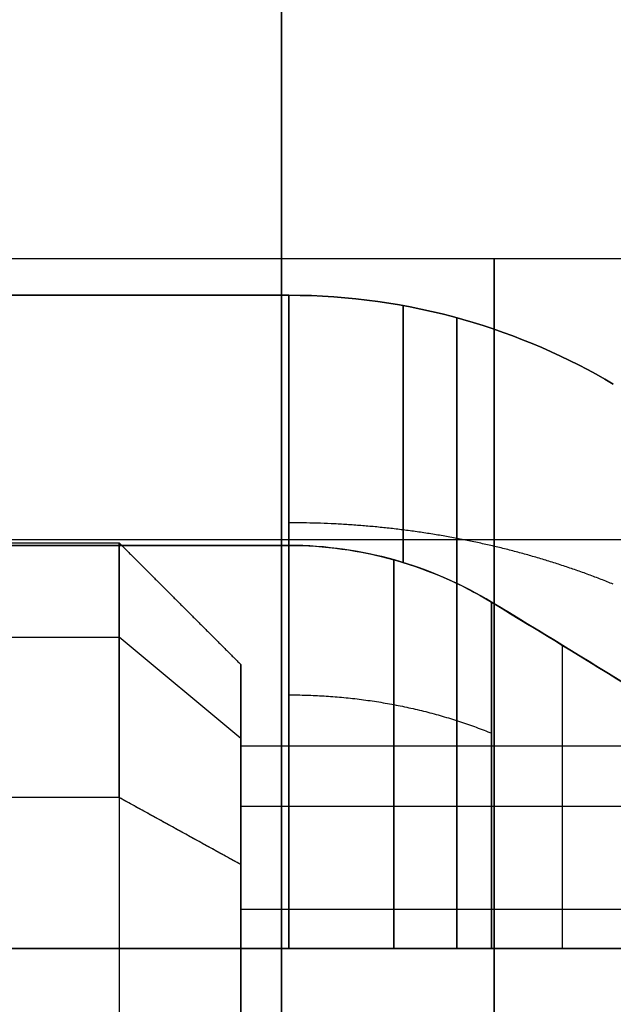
# Model space of a CAD drawing. Header units: millimetres. Extents: x -66 to 114, y 79 to 395.
# Tile 165 of 211: x 88.3 to 89.77, y 150.8 to 153.22. Entities that reach past the tile are written whole.
import ezdxf

# ---------------------------------------------------------------- set-up
doc = ezdxf.new("R2010")
doc.units = ezdxf.units.MM
doc.layers.add('Layer 01', color=7, linetype='Continuous', true_color=0x000000)

msp = doc.modelspace()

# ---------------------------------------------------------------- linework, layer by layer
at = {"layer": 'Layer 01'}
for p, q in [((89.25, 152.5185, -18.95), (89.25, 151.8857, -18.95)), ((89.25, 151.8844, -18.15), (89.25, 152.5185, -18.15)), ((89.25, 152.5185, -14.38), (89.25, 151.885, -14.38)), ((89.25, 151.8844, -13.58), (89.25, 152.5185, -13.58)), ((89.25, 151.8844, -22.72), (89.25, 152.5185, -22.72)), ((89.25, 152.5185, -23.52), (89.25, 151.885, -23.52)), ((87.65, 151.9417, -18.95), (90.85, 151.9417, -18.95)), ((87.65, 151.9417, -18.15), (90.85, 151.9417, -18.15)), ((87.65, 151.9417, -14.38), (90.85, 151.9417, -14.38)), ((87.65, 151.9417, -13.58), (90.85, 151.9417, -13.58)), ((87.65, 151.9417, -22.72), (90.85, 151.9417, -22.72)), ((87.65, 151.9417, -23.52), (90.85, 151.9417, -23.52)), ((81.85, 151.7012, -19.322), (88.55, 151.7012, -19.322)), ((81.85, 151.7012, -23.892), (88.55, 151.7012, -23.892)), ((88.85, 151.451, -19.1566), (88.55, 151.7012, -19.322)), ((88.85, 151.451, -23.7266), (88.55, 151.7012, -23.892)), ((88.85, 151.4333, -23.12), (88.85, 151.6333, -23.12)), ((88.85, 151.4333, -13.98), (88.85, 151.6333, -13.98)), ((88.85, 151.4333, -18.55), (88.85, 151.6333, -18.55)), ((88.85, 151.1399, -22.2024), (88.55, 151.3053, -21.9521)), ((88.85, 151.1399, -17.6324), (88.55, 151.3053, -17.3821)), ((88.85, 151.2841, -19.0463), (90.6179, 151.2841, -19.0463)), ((88.85, 151.2841, -23.6163), (90.6179, 151.2841, -23.6163)), ((90.85, 150.9333, -19.9584), (87.65, 150.9333, -19.9584)), ((90.85, 150.9333, -17.1416), (87.65, 150.9333, -17.1416)), ((90.85, 150.9333, -15.3884), (87.65, 150.9333, -15.3884)), ((90.85, 150.9333, -12.5716), (87.65, 150.9333, -12.5716)), ((90.85, 150.9333, -21.7116), (87.65, 150.9333, -21.7116)), ((90.85, 150.9333, -24.5284), (87.65, 150.9333, -24.5284)), ((89.25, 150.9333, -19.9011), (89.25, 150.9333, -20.5351)), ((89.25, 150.9333, -16.5649), (89.25, 150.9333, -17.1977)), ((89.25, 150.9333, -15.3311), (89.25, 150.9333, -15.9651)), ((89.25, 150.9333, -11.9949), (89.25, 150.9333, -12.6283)), ((89.25, 150.9333, -21.1349), (89.25, 150.9333, -21.7683)), ((89.25, 150.9333, -24.4711), (89.25, 150.9333, -25.1051))]:
    msp.add_line(p, q, dxfattribs=at)
at = {"layer": 'Layer 01', "extrusion": (-1, -1.01795e-16, -9.64395e-32)}
msp.add_arc((-144.9733, -18.55, -88.95), 15, 90, 270, dxfattribs=at)
at = {"layer": 'Layer 01', "extrusion": (-1, -1.01795e-16, -1.00808e-31)}
msp.add_arc((-144.9733, -18.55, -88.95), 14.35, 90, 270, dxfattribs=at)
at = {"layer": 'Layer 01', "extrusion": (-1, 0, 0)}
for centre, radius, start, end in [((-150.5333, -13.98, -89.475), 2.1, 0, 180), ((-150.5333, -23.12, -89.475), 2.1, 0, 180), ((-150.5333, -18.55, -89.475), 2.1, 0, 180), ((-150.5333, -18.55, -89.475), 2.1, 180, 0), ((-150.5333, -23.12, -89.475), 2.1, 180, 0), ((-150.5333, -13.98, -89.475), 2.1, 180, 0), ((-150.5333, -18.55, -89.6433), 1.2152, 109.2245, 160.7755), ((-150.5333, -13.98, -89.6433), 1.2152, 109.2181, 160.7819), ((-150.5333, -23.12, -89.6433), 1.2152, 109.2181, 160.7819)]:
    msp.add_arc(centre, radius, start, end, dxfattribs=at)
at = {"layer": 'Layer 01', "extrusion": (-1, -2.19358e-17, 2.19358e-17)}
msp.add_arc((-150.5333, -13.98, -88.9686), 2.05, 191.2518, 258.7482, dxfattribs=at)
at = {"layer": 'Layer 01', "extrusion": (-1, 2.2955e-17, 1.15383e-16)}
msp.add_arc((-150.5333, -18.55, -88.9686), 2.05, 191.2518, 258.7482, dxfattribs=at)
at = {"layer": 'Layer 01', "extrusion": (-1, -1.4974e-16, 1.4974e-16)}
msp.add_arc((-150.5333, -23.12, -88.9686), 2.05, 191.2518, 258.7482, dxfattribs=at)
at = {"layer": 'Layer 01', "extrusion": (-1, -1.2475e-16, 2.48185e-17)}
msp.add_arc((-150.5333, -23.12, -88.9686), 2.05, 101.2518, 168.7482, dxfattribs=at)
at = {"layer": 'Layer 01', "extrusion": (-1, -2.37165e-17, -2.37165e-17)}
for centre in [(-150.5333, -18.55, -88.9686), (-150.5333, -13.98, -88.9686)]:
    msp.add_arc(centre, 2.05, 101.2518, 168.7482, dxfattribs=at)
at = {"layer": 'Layer 01', "extrusion": (-1, -1.35337e-16, 8.94585e-17)}
for centre in [(-150.5333, -18.55, -88.55), (-150.5333, -23.12, -88.55)]:
    msp.add_arc(centre, 1.4, 123.465, 303.465, dxfattribs=at)
at = {"layer": 'Layer 01', "extrusion": (-1, 0, 1.40202e-16)}
msp.add_arc((-150.5333, -13.98, -88.55), 1.4, 180, 0, dxfattribs=at)
at = {"layer": 'Layer 01', "extrusion": (1, 0, -1.40202e-16)}
msp.add_arc((150.5333, -13.98, 88.55), 1.4, 0, 180, dxfattribs=at)
at = {"layer": 'Layer 01', "extrusion": (-1, -4.60244e-13, -1.57568e-12)}
msp.add_arc((-150.5333, -18.55, -88.9686), 1.45, 106.0134, 163.9866, dxfattribs=at)
at = {"layer": 'Layer 01', "extrusion": (-1, -2.24045e-13, -7.81762e-13)}
msp.add_arc((-150.5333, -13.98, -88.9686), 1.45, 106.0134, 163.9866, dxfattribs=at)
at = {"layer": 'Layer 01', "extrusion": (-1, -2.24549e-13, -7.82266e-13)}
msp.add_arc((-150.5333, -23.12, -88.9686), 1.45, 106.0134, 163.9866, dxfattribs=at)
at = {"layer": 'Layer 01', "extrusion": (-1, -7.93892e-13, 2.36175e-13)}
for centre in [(-150.5333, -23.12, -88.9686), (-150.5333, -13.98, -88.9686)]:
    msp.add_arc(centre, 1.45, 196.0134, 253.9866, dxfattribs=at)
at = {"layer": 'Layer 01', "extrusion": (-1, -1.56446e-12, 4.4903e-13)}
msp.add_arc((-150.5333, -18.55, -88.9686), 1.45, 196.0134, 253.9866, dxfattribs=at)
at = {"layer": 'Layer 01', "extrusion": (-1, -3.69727e-15, -5.29919e-15)}
for centre in [(-150.5333, -18.55, -88.85), (-150.5333, -23.12, -88.85)]:
    msp.add_arc(centre, 1.1, 123.465, 303.465, dxfattribs=at)
at = {"layer": 'Layer 01', "extrusion": (1, -6.64854e-13, 6.64854e-13)}
msp.add_arc((150.5333, -18.55, 89.4686), 1.316, 287.6947, 342.3053, dxfattribs=at)
at = {"layer": 'Layer 01', "extrusion": (1, -6.64835e-13, -6.64835e-13)}
msp.add_arc((150.5333, -18.55, 89.4686), 1.316, 17.6947, 72.3053, dxfattribs=at)
at = {"layer": 'Layer 01', "extrusion": (1, -4.38564e-13, 1.38733e-12)}
msp.add_arc((150.5333, -13.98, 89.4686), 1.316, 287.6947, 342.3053, dxfattribs=at)
at = {"layer": 'Layer 01', "extrusion": (1, -1.38154e-12, -4.49418e-13)}
msp.add_arc((150.5333, -13.98, 89.4686), 1.316, 17.6947, 72.3053, dxfattribs=at)
at = {"layer": 'Layer 01', "extrusion": (-1, 4.4206e-13, -1.39082e-12)}
msp.add_arc((-150.5333, -23.12, -89.4686), 1.316, 197.6947, 252.3053, dxfattribs=at)
at = {"layer": 'Layer 01', "extrusion": (-1, 1.40171e-12, 4.36299e-13)}
msp.add_arc((-150.5333, -23.12, -89.4686), 1.316, 107.6947, 162.3053, dxfattribs=at)
at = {"layer": 'Layer 01', "extrusion": (-1, -6.45948e-15, 1.40202e-16)}
msp.add_arc((-150.5333, -13.98, -88.85), 1.1, 180, 0, dxfattribs=at)
at = {"layer": 'Layer 01', "extrusion": (-1, 6.45948e-15, 1.40202e-16)}
msp.add_arc((-150.5333, -13.98, -88.85), 1.1, 0, 180, dxfattribs=at)
at = {"layer": 'Layer 01', "extrusion": (-1, -4.48881e-15, -6.49666e-15)}
for centre in [(-150.5333, -18.55, -88.85), (-150.5333, -23.12, -88.85)]:
    msp.add_arc(centre, 0.9, 123.465, 303.465, dxfattribs=at)
at = {"layer": 'Layer 01', "extrusion": (1, -7.89492e-15, -1.40202e-16)}
msp.add_arc((150.5333, -13.98, 88.85), 0.9, 180, 0, dxfattribs=at)
at = {"layer": 'Layer 01', "extrusion": (1, 7.89492e-15, -1.40202e-16)}
msp.add_arc((150.5333, -13.98, 88.85), 0.9, 0, 180, dxfattribs=at)
at = {"layer": 'Layer 01', "extrusion": (1, 1.35337e-16, -8.94585e-17)}
for centre in [(150.5333, -23.12, 88.55), (150.5333, -18.55, 88.55)]:
    msp.add_arc(centre, 1.4, 56.535, 236.535, dxfattribs=at)
at = {"layer": 'Layer 01', "extrusion": (-1, 3.4266e-15, 5.4781e-15)}
for centre in [(-150.5333, -23.12, -88.85), (-150.5333, -18.55, -88.85)]:
    msp.add_arc(centre, 1.1, 303.465, 123.465, dxfattribs=at)
at = {"layer": 'Layer 01', "extrusion": (1, 4.48881e-15, 6.49666e-15)}
for centre in [(150.5333, -23.12, 88.85), (150.5333, -18.55, 88.85)]:
    msp.add_arc(centre, 0.9, 56.535, 236.535, dxfattribs=at)
at = {"layer": 'Layer 01'}
for points, degree in [([(88.95, 159.9733, 0.45), (88.95, 144.9733, 0.45), (88.95, 129.9733, 0.45)], 2), ([(88.95, 129.9733, -37.55), (88.95, 144.9733, -37.55), (88.95, 159.9733, -37.55)], 2), ([(88.95, 159.9733, 0.45), (88.95, 144.9733, 0.45), (88.95, 129.9733, 0.45)], 2), ([(88.95, 129.9733, -37.55), (88.95, 144.9733, -37.55), (88.95, 159.9733, -37.55)], 2), ([(91.9, 152.6333, -13.98), (89.475, 152.6333, -13.98), (87.05, 152.6333, -13.98)], 2), ([(91.9, 152.6333, -23.12), (89.475, 152.6333, -23.12), (87.05, 152.6333, -23.12)], 2), ([(91.9, 152.6333, -18.55), (89.475, 152.6333, -18.55), (87.05, 152.6333, -18.55)], 2), ([(87.65, 152.5439, -14.38), (88.3093, 152.5439, -14.38), (88.9686, 152.5439, -14.38)], 2), ([(87.65, 152.5439, -18.95), (88.3093, 152.5439, -18.95), (88.9686, 152.5439, -18.95)], 2), ([(87.65, 152.5439, -23.52), (88.3093, 152.5439, -23.52), (88.9686, 152.5439, -23.52)], 2), ([(88.9686, 152.5439, -22.72), (88.3093, 152.5439, -22.72), (87.65, 152.5439, -22.72)], 2), ([(88.9686, 152.5439, -18.15), (88.3093, 152.5439, -18.15), (87.65, 152.5439, -18.15)], 2), ([(88.9686, 152.5439, -13.58), (88.3093, 152.5439, -13.58), (87.65, 152.5439, -13.58)], 2), ([(77.85, 151.9333, -13.98), (83.2, 151.9333, -13.98), (88.55, 151.9333, -13.98)], 2), ([(88.55, 151.9333, -13.98), (88.7, 151.7833, -13.98), (88.85, 151.6333, -13.98)], 2), ([(88.9686, 151.9271, -18.15), (88.3093, 151.9271, -18.15), (87.65, 151.9271, -18.15)], 2), ([(88.9686, 151.9271, -13.58), (88.3093, 151.9271, -13.58), (87.65, 151.9271, -13.58)], 2), ([(88.9686, 151.9271, -22.72), (88.3093, 151.9271, -22.72), (87.65, 151.9271, -22.72)], 2), ([(87.65, 151.9271, -23.52), (88.3093, 151.9271, -23.52), (88.9686, 151.9271, -23.52)], 2), ([(87.65, 151.9271, -14.38), (88.3093, 151.9271, -14.38), (88.9686, 151.9271, -14.38)], 2), ([(87.65, 151.9271, -18.95), (88.3093, 151.9271, -18.95), (88.9686, 151.9271, -18.95)], 2), ([(88.9686, 151.9271, -18.95), (89.148, 151.9271, -18.95), (89.3147, 151.8804, -18.95), (89.4686, 151.7871, -18.95)], 3), ([(89.4686, 151.7871, -18.15), (89.3284, 151.8721, -18.15), (89.1518, 151.9271, -18.15), (88.9686, 151.9271, -18.15)], 3), ([(88.9686, 151.9271, -14.38), (89.144, 151.9271, -14.38), (89.3167, 151.8792, -14.38), (89.4686, 151.7871, -14.38)], 3), ([(89.4686, 151.7871, -13.58), (89.3284, 151.8721, -13.58), (89.1518, 151.9271, -13.58), (88.9686, 151.9271, -13.58)], 3), ([(89.4686, 151.7871, -22.72), (89.3284, 151.8721, -22.72), (89.1518, 151.9271, -22.72), (88.9686, 151.9271, -22.72)], 3), ([(88.9686, 151.9271, -23.52), (89.144, 151.9271, -23.52), (89.3167, 151.8792, -23.52), (89.4686, 151.7871, -23.52)], 3), ([(89.4686, 151.7871, -18.95), (89.5946, 151.7107, -18.9502), (89.7111, 151.6395, -18.9502), (89.8179, 151.5734, -18.95)], 3), ([(89.8179, 151.5734, -18.15), (89.7111, 151.6395, -18.1498), (89.5946, 151.7107, -18.1498), (89.4686, 151.7871, -18.15)], 3), ([(89.4686, 151.7871, -14.38), (89.5854, 151.7164, -14.38), (89.7019, 151.6452, -14.38), (89.8179, 151.5734, -14.38)], 3), ([(89.8179, 151.5734, -13.58), (89.7019, 151.6452, -13.58), (89.5854, 151.7164, -13.58), (89.4686, 151.7871, -13.58)], 3), ([(89.8179, 151.5734, -22.72), (89.7019, 151.6452, -22.72), (89.5854, 151.7164, -22.72), (89.4686, 151.7871, -22.72)], 3), ([(89.4686, 151.7871, -23.52), (89.5854, 151.7164, -23.52), (89.7019, 151.6452, -23.52), (89.8179, 151.5734, -23.52)], 3), ([(88.85, 151.4333, -13.98), (89.85, 151.4333, -13.98), (90.85, 151.4333, -13.98)], 2), ([(88.55, 151.3053, -21.9521), (82.5, 151.3053, -21.9521), (76.45, 151.3053, -21.9521)], 2), ([(88.55, 151.3053, -17.3821), (82.5, 151.3053, -17.3821), (76.45, 151.3053, -17.3821)], 2), ([(88.85, 151.1399, -22.2024), (88.7, 151.2226, -22.0772), (88.55, 151.3053, -21.9521)], 2), ([(88.85, 151.1399, -17.6324), (88.7, 151.2226, -17.5072), (88.55, 151.3053, -17.3821)], 2), ([(90.6179, 151.0296, -22.3692), (89.734, 151.0296, -22.3692), (88.85, 151.0296, -22.3692)], 2), ([(90.6179, 151.0296, -17.7992), (89.734, 151.0296, -17.7992), (88.85, 151.0296, -17.7992)], 2), ([(87.65, 150.9333, -17.1563), (88.3093, 150.9333, -17.1563), (88.9686, 150.9333, -17.1563)], 2), ([(88.9686, 150.9333, -15.9906), (88.3093, 150.9333, -15.9906), (87.65, 150.9333, -15.9906)], 2), ([(88.9686, 150.9333, -20.5606), (88.3093, 150.9333, -20.5606), (87.65, 150.9333, -20.5606)], 2), ([(87.65, 150.9333, -12.5863), (88.3093, 150.9333, -12.5863), (88.9686, 150.9333, -12.5863)], 2), ([(87.65, 150.9333, -21.7263), (88.3093, 150.9333, -21.7263), (88.9686, 150.9333, -21.7263)], 2), ([(88.9686, 150.9333, -25.1306), (88.3093, 150.9333, -25.1306), (87.65, 150.9333, -25.1306)], 2), ([(87.65, 150.9333, -21.1094), (88.3093, 150.9333, -21.1094), (88.9686, 150.9333, -21.1094)], 2), ([(88.9686, 150.9333, -24.5137), (88.3093, 150.9333, -24.5137), (87.65, 150.9333, -24.5137)], 2), ([(88.9686, 150.9333, -15.3737), (88.3093, 150.9333, -15.3737), (87.65, 150.9333, -15.3737)], 2), ([(87.65, 150.9333, -16.5394), (88.3093, 150.9333, -16.5394), (88.9686, 150.9333, -16.5394)], 2), ([(87.65, 150.9333, -11.9694), (88.3093, 150.9333, -11.9694), (88.9686, 150.9333, -11.9694)], 2), ([(88.9686, 150.9333, -19.9437), (88.3093, 150.9333, -19.9437), (87.65, 150.9333, -19.9437)], 2), ([(89.4686, 150.9333, -19.8038), (89.3284, 150.9333, -19.8888), (89.1518, 150.9333, -19.9437), (88.9686, 150.9333, -19.9437)], 3), ([(88.9686, 150.9333, -17.1563), (89.148, 150.9333, -17.1563), (89.3147, 150.9333, -17.2029), (89.4686, 150.9333, -17.2962)], 3), ([(89.4686, 150.9333, -15.2338), (89.3284, 150.9333, -15.3188), (89.1518, 150.9333, -15.3737), (88.9686, 150.9333, -15.3737)], 3), ([(88.9686, 150.9333, -12.5863), (89.144, 150.9333, -12.5863), (89.3167, 150.9333, -12.6341), (89.4686, 150.9333, -12.7262)], 3), ([(88.9686, 150.9333, -21.7263), (89.144, 150.9333, -21.7263), (89.3167, 150.9333, -21.7741), (89.4686, 150.9333, -21.8662)], 3), ([(89.4686, 150.9333, -24.3738), (89.3284, 150.9333, -24.4588), (89.1518, 150.9333, -24.5137), (88.9686, 150.9333, -24.5137)], 3), ([(89.8179, 150.9333, -19.5901), (89.7111, 150.9335, -19.6561), (89.5946, 150.9335, -19.7274), (89.4686, 150.9333, -19.8038)], 3), ([(89.4686, 150.9333, -17.2962), (89.5946, 150.9335, -17.3726), (89.7111, 150.9335, -17.4439), (89.8179, 150.9333, -17.5099)], 3), ([(89.8179, 150.9333, -15.0201), (89.7019, 150.9333, -15.0919), (89.5854, 150.9333, -15.163), (89.4686, 150.9333, -15.2338)], 3), ([(89.4686, 150.9333, -12.7262), (89.5854, 150.9333, -12.797), (89.7019, 150.9333, -12.8681), (89.8179, 150.9333, -12.9399)], 3), ([(89.4686, 150.9333, -21.8662), (89.5854, 150.9333, -21.937), (89.7019, 150.9333, -22.0081), (89.8179, 150.9333, -22.0799)], 3), ([(89.8179, 150.9333, -24.1601), (89.7019, 150.9333, -24.2319), (89.5854, 150.9333, -24.303), (89.4686, 150.9333, -24.3738)], 3)]:
    msp.add_open_spline(points, degree=degree, dxfattribs=at)
for points in [[(88.9686, 152.5439, -18.95), (89.1166, 152.5439, -18.95), (89.2621, 152.5227, -18.9499), (89.5327, 152.4458, -18.9499), (89.6577, 152.3905, -18.95), (89.7686, 152.3249, -18.95)], [(89.7686, 152.3249, -18.15), (89.6577, 152.3905, -18.15), (89.5327, 152.4458, -18.1501), (89.2621, 152.5227, -18.1501), (89.1166, 152.5439, -18.15), (88.9686, 152.5439, -18.15)], [(88.9686, 152.5439, -14.38), (89.1166, 152.5439, -14.38), (89.2621, 152.5227, -14.3799), (89.5327, 152.4458, -14.3799), (89.6577, 152.3905, -14.38), (89.7686, 152.3249, -14.38)], [(89.7686, 152.3249, -13.58), (89.6577, 152.3905, -13.58), (89.5327, 152.4458, -13.5801), (89.2621, 152.5227, -13.5801), (89.1166, 152.5439, -13.58), (88.9686, 152.5439, -13.58)], [(88.9686, 152.5439, -23.52), (89.1166, 152.5439, -23.52), (89.2621, 152.5227, -23.5199), (89.5327, 152.4458, -23.5199), (89.6577, 152.3905, -23.52), (89.7686, 152.3249, -23.52)], [(89.7686, 152.3249, -22.72), (89.6577, 152.3905, -22.72), (89.5327, 152.4458, -22.7201), (89.2621, 152.5227, -22.7201), (89.1166, 152.5439, -22.72), (88.9686, 152.5439, -22.72)], [(89.7686, 150.9333, -20.3415), (89.6577, 150.9333, -20.4071), (89.5327, 150.9332, -20.4625), (89.2621, 150.9332, -20.5393), (89.1166, 150.9333, -20.5606), (88.9686, 150.9333, -20.5606)], [(88.9686, 150.9333, -16.5394), (89.1166, 150.9333, -16.5394), (89.2621, 150.9332, -16.5607), (89.5327, 150.9332, -16.6375), (89.6577, 150.9333, -16.6929), (89.7686, 150.9333, -16.7585)], [(89.7686, 150.9333, -15.7715), (89.6577, 150.9333, -15.8371), (89.5327, 150.9332, -15.8925), (89.2621, 150.9332, -15.9693), (89.1166, 150.9333, -15.9906), (88.9686, 150.9333, -15.9906)], [(88.9686, 150.9333, -11.9694), (89.1166, 150.9333, -11.9694), (89.2621, 150.9332, -11.9907), (89.5327, 150.9332, -12.0675), (89.6577, 150.9333, -12.1229), (89.7686, 150.9333, -12.1885)], [(89.7686, 150.9333, -24.9115), (89.6577, 150.9333, -24.9771), (89.5327, 150.9332, -25.0325), (89.2621, 150.9332, -25.1093), (89.1166, 150.9333, -25.1306), (88.9686, 150.9333, -25.1306)], [(88.9686, 150.9333, -21.1094), (89.1166, 150.9333, -21.1094), (89.2621, 150.9332, -21.1307), (89.5327, 150.9332, -21.2075), (89.6577, 150.9333, -21.2629), (89.7686, 150.9333, -21.3285)]]:
    msp.add_open_spline(points, degree=3, knots=[0, 0, 0, 0, 0.4209515, 0.4209515, 0.8419029, 0.8419029, 0.8419029, 0.8419029], dxfattribs=at)
for points, weights in [([(89.3828, 150.9332, -20.505), (89.3828, 151.7405, -20.3399), (89.3828, 152.3232, -19.7572), (89.3828, 152.4883, -18.9499)], [0.979247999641, 0.871186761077, 0.871186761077, 0.979247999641]), ([(89.3828, 152.4883, -18.1501), (89.3828, 152.3232, -17.3428), (89.3828, 151.7405, -16.7601), (89.3828, 150.9332, -16.595)], [0.979247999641, 0.871186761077, 0.871186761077, 0.979247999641]), ([(89.3828, 150.9332, -15.935), (89.3828, 151.7405, -15.7699), (89.3828, 152.3232, -15.1872), (89.3828, 152.4883, -14.3799)], [0.979247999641, 0.871186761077, 0.871186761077, 0.979247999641]), ([(89.3828, 152.4883, -13.5801), (89.3828, 152.3232, -12.7728), (89.3828, 151.7405, -12.1901), (89.3828, 150.9332, -12.025)], [0.979247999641, 0.871186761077, 0.871186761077, 0.979247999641]), ([(89.3828, 150.9332, -25.075), (89.3828, 151.7405, -24.9099), (89.3828, 152.3232, -24.3272), (89.3828, 152.4883, -23.5199)], [0.979247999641, 0.871186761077, 0.871186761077, 0.979247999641]), ([(89.3828, 152.4883, -22.7201), (89.3828, 152.3232, -21.9128), (89.3828, 151.7405, -21.3301), (89.3828, 150.9332, -21.165)], [0.979247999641, 0.871186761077, 0.871186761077, 0.979247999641]), ([(89.7686, 151.8313, -19.848), (89.524, 151.9312, -19.9479), (89.2511, 151.9829, -19.9996), (88.9686, 151.9829, -19.9996)], [0.913770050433, 0.893012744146, 0.893012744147, 0.913770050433]), ([(89.7686, 151.8313, -17.252), (89.524, 151.9312, -17.1521), (89.2511, 151.9829, -17.1004), (88.9686, 151.9829, -17.1004)], [0.913770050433, 0.893012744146, 0.893012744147, 0.913770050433]), ([(89.7686, 151.8313, -15.278), (89.524, 151.9312, -15.3779), (89.2511, 151.9829, -15.4296), (88.9686, 151.9829, -15.4296)], [0.913770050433, 0.893012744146, 0.893012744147, 0.913770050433]), ([(89.7686, 151.8313, -12.682), (89.524, 151.9312, -12.5821), (89.2511, 151.9829, -12.5304), (88.9686, 151.9829, -12.5304)], [0.913770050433, 0.893012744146, 0.893012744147, 0.913770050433]), ([(89.7686, 151.8313, -24.418), (89.524, 151.9312, -24.5179), (89.2511, 151.9829, -24.5696), (88.9686, 151.9829, -24.5696)], [0.913770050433, 0.893012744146, 0.893012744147, 0.913770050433]), ([(89.7686, 151.8313, -21.822), (89.524, 151.9312, -21.7221), (89.2511, 151.9829, -21.6704), (88.9686, 151.9829, -21.6704)], [0.913770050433, 0.893012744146, 0.893012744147, 0.913770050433]), ([(89.2275, 151.8916, -18.9498), (89.2275, 151.7528, -19.4215), (89.2275, 151.4051, -19.7693), (89.2275, 150.9335, -19.9082)], [0.979703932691, 0.900041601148, 0.900022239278, 0.97964584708]), ([(89.2275, 151.8916, -14.38), (89.2275, 151.7527, -14.8516), (89.2275, 151.4051, -15.1993), (89.2275, 150.9335, -15.3382)], [0.979672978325, 0.900041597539, 0.90003255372, 0.979645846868]), ([(89.2275, 151.8916, -23.52), (89.2275, 151.7527, -23.9916), (89.2275, 151.4051, -24.3393), (89.2275, 150.9335, -24.4782)], [0.979672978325, 0.900041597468, 0.90003255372, 0.97964584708]), ([(89.2275, 150.9332, -17.1917), (89.2275, 151.4048, -17.3305), (89.2275, 151.7526, -17.6782), (89.2275, 151.8915, -18.1499)], [0.979703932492, 0.900041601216, 0.900022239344, 0.979645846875]), ([(89.2275, 150.9333, -12.6217), (89.2275, 151.4049, -12.7606), (89.2275, 151.7526, -13.1083), (89.2275, 151.8915, -13.5799)], [0.979672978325, 0.900041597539, 0.90003255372, 0.979645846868]), ([(89.2275, 150.9333, -21.7617), (89.2275, 151.4049, -21.9006), (89.2275, 151.7526, -22.2483), (89.2275, 151.8915, -22.7199)], [0.979672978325, 0.900041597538, 0.90003255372, 0.979645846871]), ([(88.9686, 151.5586, -19.5753), (89.1452, 151.5586, -19.5753), (89.3157, 151.5263, -19.543), (89.4686, 151.4639, -19.4806)], [0.935887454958, 0.914627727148, 0.914627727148, 0.935887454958]), ([(88.9686, 151.5586, -17.5247), (89.1452, 151.5586, -17.5247), (89.3157, 151.5263, -17.557), (89.4686, 151.4639, -17.6194)], [0.935887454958, 0.914627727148, 0.914627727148, 0.935887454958]), ([(88.9686, 151.5586, -15.0053), (89.1452, 151.5586, -15.0053), (89.3157, 151.5263, -14.973), (89.4686, 151.4639, -14.9106)], [0.935887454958, 0.914627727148, 0.914627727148, 0.935887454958]), ([(88.9686, 151.5586, -12.9547), (89.1452, 151.5586, -12.9547), (89.3157, 151.5263, -12.987), (89.4686, 151.4639, -13.0494)], [0.935887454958, 0.914627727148, 0.914627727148, 0.935887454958]), ([(88.9686, 151.5586, -24.1453), (89.1452, 151.5586, -24.1453), (89.3157, 151.5263, -24.113), (89.4686, 151.4639, -24.0506)], [0.935887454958, 0.914627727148, 0.914627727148, 0.935887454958]), ([(88.9686, 151.5586, -22.0947), (89.1452, 151.5586, -22.0947), (89.3157, 151.5263, -22.127), (89.4686, 151.4639, -22.1894)], [0.935887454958, 0.914627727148, 0.914627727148, 0.935887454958])]:
    msp.add_rational_spline(points, weights, degree=3, dxfattribs=at)

doc.saveas('drawing.dxf')
